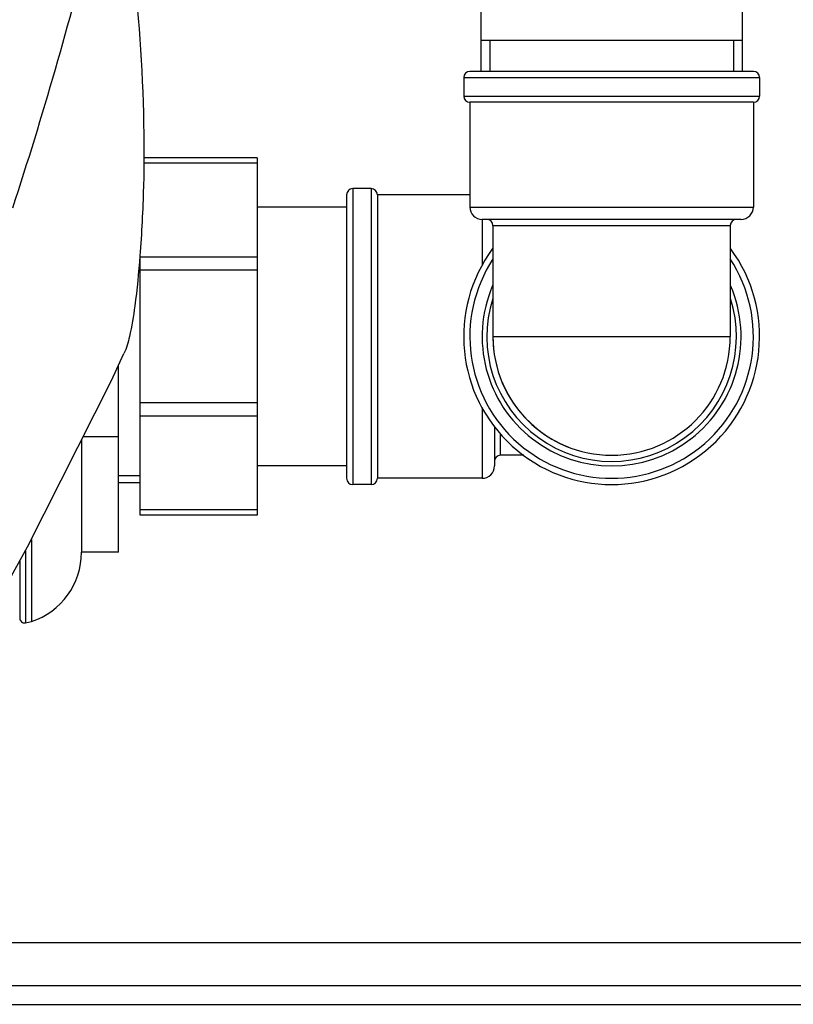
# Model space of a CAD drawing. Header units: millimetres. Extents: x 0 to 4000, y 0 to 3000.
# Tile 37 of 171: x 1581 to 1706, y 352 to 512. Entities that reach past the tile are written whole.
import ezdxf

# ---------------------------------------------------------------- set-up
doc = ezdxf.new("R2010")
doc.units = ezdxf.units.MM
doc.header["$LTSCALE"] = 219.99956
doc.layers.get('0').update_dxf_attribs({"linetype": 'CONTINUOUS'})
doc.layers.add('ASSI', color=7, linetype='CONTINUOUS')

msp = doc.modelspace()

# ---------------------------------------------------------------- linework, layer by layer
at = {"color": 7, "linetype": 'CONTINUOUS'}
for p, q in [((1655.5, 593.54), (1655.5, 503.54)), ((1697.9, 520.74), (1697.9, 503.54)), ((1697.9, 508.54), (1655.5, 508.54)), ((1699.7, 503.54), (1653.7, 503.54)), ((1699.7, 498.54), (1653.7, 498.54)), ((1619.2, 489.54), (1600.8, 489.54)), ((1619.2, 489.54), (1619.2, 431.54)), ((1633.7, 483.54), (1633.7, 437.54)), ((1638.7, 483.54), (1638.7, 437.54)), ((1633.7, 481.54), (1619.2, 481.54)), ((1697.7, 479.54), (1655.7, 479.54)), ((1600.2, 431.54), (1600.2, 473.43)), ((1596.7, 425.54), (1596.7, 455.86)), ((1657.7, 445.95), (1657.7, 439.54)), ((1596.7, 444.29), (1590.97, 444.29)), ((1590.7, 443.76), (1590.7, 425.54)), ((1633.7, 439.54), (1619.2, 439.54)), ((1600.2, 436.79), (1596.7, 436.79)), ((1619.2, 431.54), (1600.2, 431.54)), ((1581.6, 425.76), (1581.6, 414.08)), ((1596.7, 425.54), (1590.7, 425.54)), ((1580.7, 424.14), (1580.7, 414.87)), ((1581.6, 414.08), (1582.58, 414.29)), ((1849.82, 355.21), (1571.58, 355.21))]:
    msp.add_line(p, q, dxfattribs=at)
at = {"color": 2, "linetype": 'CONTINUOUS'}
for p, q in [((1656.95, 508.54), (1656.95, 503.54)), ((1696.45, 508.54), (1696.45, 503.54)), ((1600.2, 437.94), (1596.7, 437.94))]:
    msp.add_line(p, q, dxfattribs=at)
at = {"color": 9, "linetype": 'CONTINUOUS'}
for p, q in [((1652.7, 502.54), (1700.7, 502.54)), ((1652.7, 499.54), (1700.7, 499.54)), ((1619.2, 488.66), (1600.81, 488.66)), ((1634.7, 484.54), (1634.7, 436.54)), ((1637.7, 484.54), (1637.7, 436.54)), ((1653.7, 481.54), (1699.7, 481.54)), ((1655.7, 479.54), (1655.7, 472.07)), ((1657.45, 478.54), (1695.95, 478.54)), ((1619.2, 473.43), (1600.2, 473.43)), ((1619.2, 471.31), (1600.2, 471.31)), ((1619.2, 449.77), (1600.2, 449.77)), ((1655.7, 449.01), (1655.7, 437.54)), ((1619.2, 447.65), (1600.2, 447.65)), ((1658.7, 441.29), (1658.7, 444.7)), ((1619.2, 432.42), (1600.2, 432.42)), ((1582.58, 427.64), (1582.58, 414.29)), ((1846.74, 362.21), (1574.66, 362.21)), ((1565.14, 352.21), (1856.26, 352.21))]:
    msp.add_line(p, q, dxfattribs=at)
at = {"color": 7, "linetype": 'CONTINUOUS'}
msp.add_lwpolyline([(1572.38, 409.2), (1581.96, 426.41), (1595.57, 453.42), (1597.59, 457.77)], dxfattribs=at)
for centre, radius, start, end in [((1653.7, 502.54), 1, 90, 180), ((1699.7, 502.54), 1, 0, 90), ((1653.7, 499.54), 1, 180, 270), ((1699.7, 499.54), 1, 270, 360), ((1634.7, 483.54), 1, 90, 180), ((1637.7, 483.54), 1, 0, 90), ((1655.7, 481.54), 2, 180, 270), ((1697.7, 481.54), 2, 270, 360), ((1656.45, 478.54), 1, 0, 90), ((1696.95, 478.54), 1, 90, 180), ((1676.7, 460.54), 24, 143.5151, 36.4778), ((1676.7, 460.54), 23, 146.8326, 33.1675), ((1676.7, 460.54), 19.25, 180.002, 248.5826), ((1676.7, 460.54), 19.25, 359.2504, 359.998), ((1658.7, 440.29), 1, 90, 180), ((1655.7, 439.54), 2, 270, 360), ((1634.7, 437.54), 1, 180, 270), ((1637.7, 437.54), 1, 270, 360), ((1578.85, 425.54), 11.85, 288.3247, 360), ((1581.5, 414.87), 0.8, 180, 277.0055)]:
    msp.add_arc(centre, radius, start, end, dxfattribs=at)
at = {"color": 9, "linetype": 'CONTINUOUS'}
for radius, start, end in [(21, 156.8533, 23.1467), (20.25, 162.1783, 17.8216)]:
    msp.add_arc((1676.7, 460.54), radius, start, end, dxfattribs=at)
msp.add_open_spline([(1596, 541.61), (1594.9, 536.57), (1590.15, 516.29), (1584.38, 496.26), (1579.5, 481.38)], degree=3, knots=[0, 0, 0, 0, 0.247869, 1, 1, 1, 1], dxfattribs=at)
at = {"color": 7, "linetype": 'CONTINUOUS'}
msp.add_open_spline([(1596.01, 541.6), (1597.75, 531.86), (1600.31, 513), (1601.12, 490.2), (1600.32, 474.64), (1599.55, 466.52), (1598.71, 461.22), (1598, 458.65), (1597.59, 457.77)], degree=3, knots=[0, 0, 0, 0, 0.351801, 0.675811, 0.809277, 0.905743, 0.965707, 1, 1, 1, 1], dxfattribs=at)
at = {"layer": 'ASSI', "color": 7, "linetype": 'CONTINUOUS'}
for p, q in [((1652.7, 502.54), (1652.7, 499.54)), ((1700.7, 502.54), (1700.7, 499.54)), ((1653.7, 498.54), (1653.7, 481.54)), ((1699.7, 498.54), (1699.7, 481.54)), ((1637.7, 484.54), (1634.7, 484.54)), ((1653.7, 483.54), (1638.7, 483.54)), ((1657.45, 478.54), (1657.45, 460.54)), ((1695.95, 478.54), (1695.95, 460.54)), ((1662.46, 441.29), (1658.7, 441.29)), ((1637.7, 436.54), (1634.7, 436.54)), ((1655.7, 437.54), (1638.7, 437.54))]:
    msp.add_line(p, q, dxfattribs=at)
at = {"layer": 'ASSI', "color": 9, "linetype": 'CONTINUOUS'}
msp.add_line((1657.45, 460.54), (1695.95, 460.54), dxfattribs=at)
at = {"layer": 'ASSI', "color": 7, "linetype": 'CONTINUOUS'}
msp.add_arc((1676.7, 460.54), 19.25, 180, 360, dxfattribs=at)

doc.saveas('drawing.dxf')
